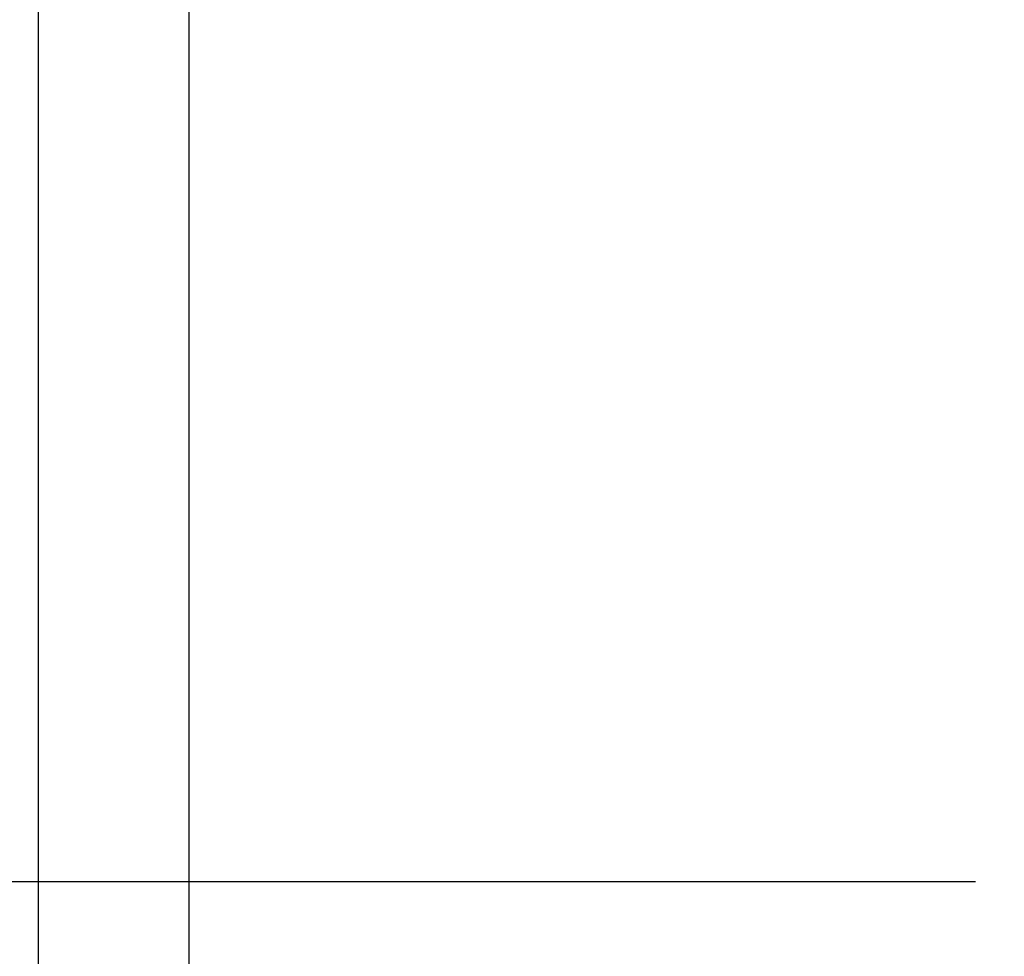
# Model space of a CAD drawing. Header units: millimetres. Extents: x -149 to 142, y -36 to 145.
# Tile 61 of 65: x 122 to 132, y 47 to 56. Entities that reach past the tile are written whole.
import ezdxf

# ---------------------------------------------------------------- set-up
doc = ezdxf.new("R2010")
doc.units = ezdxf.units.MM
doc.header["$LTSCALE"] = 0.2
doc.layers.get('Defpoints').update_dxf_attribs({"linetype": 'CONTINUOUS'})
doc.layers.add('layer 1', color=7, linetype='CONTINUOUS')
doc.styles.add('DIM-7', font='SIMPLEX.shx', dxfattribs={"width": 0.7, "bigfont": 'chineset.shx'})
doc.dimstyles.new('CNS', dxfattribs={"dimtxt": 3.5, "dimasz": 2.5, "dimexe": 1, "dimexo": 1.5, "dimgap": 0.09, "dimtad": 0, "dimdsep": 46, "dimtxsty": 'DIM-7', "dimcen": 0.09, "dimclrd": 1, "dimclre": 1, "dimclrt": 4, "dimadec": 0, "dimazin": 0, "dimtfac": 1, "dimtix": 1, "dimtmove": 2, "dimatfit": 3, "dimfxl": 1, "dimtvp": 0.971429, "dimtolj": 1, "dimarcsym": 0})

# ---------------------------------------------------------------- blocks, each defined once
blk = doc.blocks.new('*D22')
at = {"layer": 'Defpoints', "color": 0, "transparency": 16777216}
for p in [(122.4152, 84.1753), (140.7918, 84.1753), (122.4152, 11.1753)]:
    blk.add_point(p, dxfattribs=at)
at = {"layer": 'layer 1', "color": 4, "lineweight": -2, "transparency": 16777216}
for p, q in [((124.6652, 84.1753), (142.2918, 84.1753)), ((140.7918, 14.9253), (140.7918, 80.4253)), ((124.6652, 11.1753), (142.2918, 11.1753))]:
    blk.add_line(p, q, dxfattribs=at)
at = {"layer": 'layer 1', "color": 4, "transparency": 16777216}
for points in [[(140.1668, 80.4253), (141.4168, 80.4253), (140.7918, 84.1753)], [(140.1668, 14.9253), (141.4168, 14.9253), (140.7918, 11.1753)]]:
    blk.add_solid(points, dxfattribs=at)
at = {"layer": 'layer 1', "color": 4, "transparency": 16777216, "insert": (135.9168, 47.6753), "char_height": 5.25, "attachment_point": 5, "rotation": 90, "style": 'DIM-7'}
blk.add_mtext('\\A1;%%C73{\\H3.150000;\\S-0.01^ -0.03;}', dxfattribs=at)

msp = doc.modelspace()

# ---------------------------------------------------------------- linework, layer by layer
at = {"layer": 'layer 1'}
for p, q in [((123.9152, 82.6753), (123.9152, 12.6753)), ((122.4152, 80.4253), (122.4152, 14.9253)), ((29.3966, 47.6753), (131.7392, 47.6753))]:
    msp.add_line(p, q, dxfattribs=at)

# ---------------------------------------------------------------- dimensions: what is measured, and where the dimension line sits
dim = msp.add_linear_dim(base=(140.7918, 84.1753), p1=(122.4152, 11.1753), p2=(122.4152, 84.1753), angle=90, text='%%C<>', dimstyle='CNS', override={"dimscale": 1.5, "dimgap": 0.8, "dimtad": 1, "dimclrd": 4, "dimclre": 4, "dimadec": 2, "dimazin": 2, "dimtol": 1, "dimtp": -0.01, "dimtm": 0.03, "dimtfac": 0.6, "dimtmove": 1}, dxfattribs=at)
dim.commit()
dim.dimension.update_dxf_attribs({"geometry": '*D22', "text_midpoint": (135.9168, 47.6753)})

doc.saveas('drawing.dxf')
